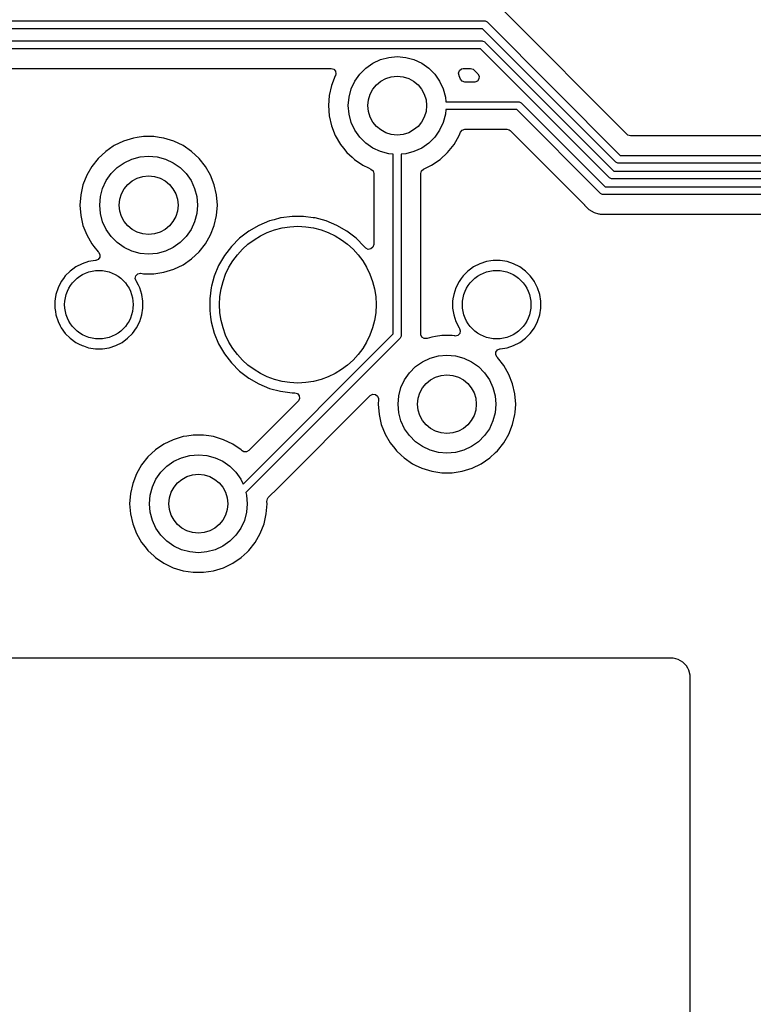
# Model space of a CAD drawing. Extents: x 98 to 223, y -135 to -41.
# Tile 5 of 22: x 138 to 157, y -106 to -81. Entities that reach past the tile are written whole.
import ezdxf

# ---------------------------------------------------------------- set-up
doc = ezdxf.new("R2010")
doc.units = 0
doc.layers.add('BLACK', color=7, linetype='CONTINUOUS')

msp = doc.modelspace()

# ---------------------------------------------------------------- linework, layer by layer
at = {"layer": 'BLACK', "linetype": 'CONTINUOUS'}
for p, q in [((153.506166, -84.076931), (150.34759, -80.918355)), ((125.88875, -81.18), (149.86, -81.18)), ((149.818578, -81.38), (125.930171, -81.38)), ((153.223039, -84.784461), (149.818578, -81.38)), ((149.86, -81.18), (149.879509, -81.181921)), ((149.879509, -81.181921), (149.915557, -81.196853)), ((149.915557, -81.196853), (149.930711, -81.209289)), ((149.930711, -81.209289), (153.335172, -84.61375)), ((134.9, -81.69375), (149.808064, -81.69375)), ((149.766642, -81.89375), (134.941422, -81.89375)), ((153.057353, -85.184461), (149.766642, -81.89375)), ((149.808064, -81.69375), (149.827573, -81.695671)), ((149.827573, -81.695671), (149.863621, -81.710603)), ((149.863621, -81.710603), (149.878775, -81.723039)), ((149.878775, -81.723039), (153.169486, -85.01375)), ((147.0125, -82.261218), (147.209975, -82.169134)), ((147.209975, -82.169134), (147.42044, -82.11274)), ((147.42044, -82.11274), (147.6375, -82.09375)), ((147.6375, -82.09375), (147.85456, -82.11274)), ((147.85456, -82.11274), (148.065025, -82.169134)), ((148.065025, -82.169134), (148.2625, -82.261218)), ((135.200097, -82.39425), (145.949617, -82.39425)), ((145.949617, -82.39425), (146.016656, -82.413935)), ((146.016656, -82.413935), (146.062411, -82.466739)), ((146.679944, -82.540265), (146.834015, -82.386194)), ((146.834015, -82.386194), (147.0125, -82.261218)), ((148.2625, -82.261218), (148.440985, -82.386194)), ((148.440985, -82.386194), (148.595056, -82.540265)), ((149.224375, -82.446324), (149.279296, -82.403133)), ((149.279296, -82.403133), (149.325383, -82.39425)), ((149.325383, -82.39425), (149.507967, -82.39425)), ((149.507967, -82.39425), (149.575006, -82.413935)), ((149.575006, -82.413935), (149.595648, -82.430569)), ((146.05593, -82.582109), (145.960082, -82.826328)), ((146.057004, -82.580251), (146.05593, -82.582109)), ((146.05746, -82.578933), (146.057004, -82.580251)), ((146.057947, -82.577922), (146.05746, -82.578933)), ((146.072355, -82.535897), (146.057829, -82.577865)), ((146.057829, -82.577865), (146.057947, -82.577922)), ((146.062411, -82.466739), (146.072355, -82.535897)), ((146.554968, -82.71875), (146.679944, -82.540265)), ((148.595056, -82.540265), (148.720032, -82.71875)), ((149.201523, -82.512351), (149.224375, -82.446324)), ((149.217391, -82.577759), (149.201523, -82.512351)), ((149.217053, -82.577922), (149.217391, -82.577759)), ((149.217814, -82.579504), (149.217053, -82.577922)), ((149.217995, -82.580249), (149.217814, -82.579504)), ((149.219068, -82.582107), (149.217995, -82.580249)), ((149.251441, -82.664592), (149.219068, -82.582107)), ((149.254059, -82.670761), (149.251441, -82.664592)), ((149.299814, -82.723565), (149.254059, -82.670761)), ((149.595648, -82.430569), (149.696648, -82.531569)), ((149.725149, -82.662584), (149.683277, -82.718517)), ((149.696648, -82.531569), (149.730133, -82.592892)), ((149.730133, -82.592892), (149.725149, -82.662584)), ((145.960076, -82.826347), (145.901697, -83.082124)), ((145.960082, -82.826328), (145.960076, -82.826347)), ((146.40649, -83.12669), (146.462884, -82.916225)), ((146.462884, -82.916225), (146.554968, -82.71875)), ((148.720032, -82.71875), (148.812116, -82.916225)), ((148.812116, -82.916225), (148.86851, -83.12669)), ((149.366853, -82.74325), (149.299814, -82.723565)), ((149.608967, -82.74325), (149.366853, -82.74325)), ((149.617813, -82.742934), (149.608967, -82.74325)), ((149.683277, -82.718517), (149.617813, -82.742934)), ((145.901696, -83.082129), (145.882092, -83.343745)), ((145.901697, -83.082124), (145.901696, -83.082129)), ((146.3875, -83.34375), (146.40649, -83.12669)), ((148.86851, -83.12669), (148.878751, -83.24375)), ((145.882092, -83.343745), (145.882092, -83.343754)), ((145.882092, -83.343754), (145.901696, -83.60537)), ((146.40649, -83.56081), (146.3875, -83.34375)), ((148.878751, -83.24375), (150.733125, -83.24375)), ((150.733125, -83.24375), (150.752634, -83.245671)), ((150.752634, -83.245671), (150.788682, -83.260603)), ((150.788682, -83.260603), (150.803836, -83.273039)), ((150.803836, -83.273039), (152.944546, -85.41375)), ((145.901696, -83.60537), (145.901697, -83.605375)), ((145.901697, -83.605375), (145.960076, -83.861152)), ((146.462884, -83.771275), (146.40649, -83.56081)), ((148.86851, -83.56081), (148.812116, -83.771275)), ((148.878751, -83.44375), (148.86851, -83.56081)), ((150.691703, -83.44375), (148.878751, -83.44375)), ((152.832414, -85.58446), (150.691703, -83.44375)), ((145.960076, -83.861152), (145.960078, -83.861161)), ((145.960078, -83.861161), (145.96008, -83.861166)), ((145.96008, -83.861166), (146.055932, -84.105393)), ((146.554968, -83.96875), (146.462884, -83.771275)), ((148.812116, -83.771275), (148.720032, -83.96875)), ((140.896876, -84.172356), (140.646173, -84.249688)), ((140.896882, -84.172355), (140.896876, -84.172356)), ((140.896885, -84.172354), (140.896882, -84.172355)), ((140.994747, -84.157603), (140.896885, -84.172354)), ((141.156312, -84.13325), (140.994747, -84.157603)), ((141.156318, -84.13325), (141.156312, -84.13325)), ((141.418682, -84.13325), (141.156318, -84.13325)), ((141.418687, -84.13325), (141.418682, -84.13325)), ((141.553323, -84.153544), (141.418687, -84.13325)), ((141.678115, -84.172354), (141.553323, -84.153544)), ((141.678119, -84.172355), (141.678115, -84.172354)), ((141.678123, -84.172356), (141.678119, -84.172355)), ((141.928827, -84.249688), (141.678123, -84.172356)), ((146.055932, -84.105393), (146.187114, -84.332607)), ((146.679944, -84.147235), (146.554968, -83.96875)), ((146.834015, -84.301306), (146.679944, -84.147235)), ((148.595056, -84.147235), (148.440985, -84.301306)), ((148.720032, -83.96875), (148.595056, -84.147235)), ((149.087886, -84.332607), (149.219068, -84.105393)), ((149.219068, -84.105393), (149.251426, -84.022944)), ((149.251426, -84.022944), (149.29424, -83.967734)), ((149.29424, -83.967734), (149.36011, -83.944433)), ((149.36011, -83.944433), (149.366853, -83.94425)), ((149.366853, -83.94425), (150.433028, -83.94425)), ((150.433028, -83.94425), (150.500067, -83.963935)), ((150.500067, -83.963935), (150.520709, -83.980569)), ((150.520709, -83.980569), (152.418264, -85.878124)), ((153.526808, -84.093565), (153.506166, -84.076931)), ((153.593847, -84.11325), (153.526808, -84.093565)), ((182.024653, -84.11325), (153.593847, -84.11325)), ((140.384339, -84.380878), (140.19302, -84.511317)), ((140.409796, -84.363522), (140.384339, -84.380878)), ((140.409802, -84.363518), (140.409796, -84.363521)), ((140.409796, -84.363521), (140.409796, -84.363522)), ((140.409803, -84.363517), (140.409802, -84.363518)), ((140.646173, -84.249688), (140.409803, -84.363517)), ((142.165196, -84.363517), (141.928825, -84.249688)), ((141.928825, -84.249688), (141.928827, -84.249688)), ((142.165197, -84.363518), (142.165196, -84.363517)), ((142.1652, -84.36352), (142.165197, -84.363518)), ((142.165204, -84.363522), (142.1652, -84.36352)), ((142.381979, -84.511317), (142.165204, -84.363522)), ((146.187114, -84.332607), (146.262532, -84.427178)), ((146.262532, -84.427178), (146.350698, -84.537735)), ((147.0125, -84.426282), (146.834015, -84.301306)), ((147.209975, -84.518366), (147.0125, -84.426282)), ((148.2625, -84.426282), (148.065025, -84.518366)), ((148.440985, -84.301306), (148.2625, -84.426282)), ((148.924305, -84.537731), (149.087886, -84.332607)), ((140.19302, -84.511317), (140.000698, -84.689764)), ((140.859975, -84.709134), (141.07044, -84.65274)), ((141.07044, -84.65274), (141.2875, -84.63375)), ((141.2875, -84.63375), (141.50456, -84.65274)), ((141.50456, -84.65274), (141.715025, -84.709134)), ((142.574301, -84.689764), (142.381979, -84.511317)), ((146.350698, -84.537735), (146.482654, -84.660171)), ((146.482654, -84.660171), (146.543021, -84.716183)), ((147.42044, -84.57476), (147.209975, -84.518366)), ((147.5375, -84.585001), (147.42044, -84.57476)), ((147.5375, -89.16573), (147.5375, -84.585001)), ((147.85456, -84.57476), (147.7375, -84.585001)), ((147.7375, -84.585001), (147.7375, -89.207152)), ((148.065025, -84.518366), (147.85456, -84.57476)), ((148.731979, -84.716183), (148.924305, -84.537731)), ((153.335172, -84.61375), (197.85125, -84.61375)), ((139.837114, -84.894893), (139.705932, -85.122106)), ((140.000698, -84.689764), (139.837114, -84.894893)), ((140.329944, -85.080265), (140.484015, -84.926194)), ((140.484015, -84.926194), (140.6625, -84.801218)), ((140.6625, -84.801218), (140.859975, -84.709134)), ((141.715025, -84.709134), (141.9125, -84.801218)), ((141.9125, -84.801218), (142.090985, -84.926194)), ((142.090985, -84.926194), (142.245056, -85.080265)), ((142.574304, -84.689768), (142.574301, -84.689764)), ((142.574305, -84.689769), (142.574304, -84.689768)), ((142.737886, -84.894893), (142.574305, -84.689769)), ((142.869068, -85.122107), (142.737886, -84.894893)), ((146.543021, -84.716183), (146.759796, -84.863978)), ((146.759796, -84.863978), (146.759801, -84.86398)), ((146.759801, -84.86398), (146.759802, -84.863981)), ((146.759802, -84.863981), (146.759803, -84.863982)), ((146.759803, -84.863982), (146.903801, -84.933327)), ((146.903801, -84.933327), (146.966801, -84.963666)), ((148.308198, -84.963666), (148.515204, -84.863978)), ((148.515204, -84.863978), (148.731979, -84.716183)), ((153.238193, -84.796897), (153.223039, -84.784461)), ((153.274241, -84.811829), (153.238193, -84.796897)), ((153.29375, -84.81375), (153.274241, -84.811829)), ((197.85125, -84.81375), (153.29375, -84.81375)), ((139.705932, -85.122106), (139.610082, -85.366328)), ((140.204968, -85.25875), (140.329944, -85.080265)), ((142.245056, -85.080265), (142.370032, -85.25875)), ((142.96492, -85.366334), (142.869068, -85.122107)), ((146.966801, -84.963666), (147.018661, -85.010488)), ((147.018661, -85.010488), (147.037, -85.075386)), ((147.037, -85.075386), (147.037, -86.889211)), ((148.238, -85.075386), (148.257685, -85.008347)), ((148.238, -89.170364), (148.238, -85.075386)), ((148.257685, -85.008347), (148.308198, -84.963666)), ((153.072507, -85.196897), (153.057353, -85.184461)), ((153.169486, -85.01375), (195.365625, -85.01375)), ((139.610076, -85.366347), (139.551697, -85.622124)), ((139.610082, -85.366328), (139.610076, -85.366347)), ((140.112884, -85.456225), (140.204968, -85.25875)), ((142.370032, -85.25875), (142.462116, -85.456225)), ((143.023302, -85.62212), (142.96492, -85.366334)), ((152.944546, -85.41375), (193.4275, -85.41375)), ((153.108555, -85.211829), (153.072507, -85.196897)), ((153.128064, -85.21375), (153.108555, -85.211829)), ((195.324203, -85.21375), (153.128064, -85.21375)), ((139.551696, -85.622129), (139.532092, -85.883745)), ((139.551697, -85.622124), (139.551696, -85.622129)), ((140.0375, -85.88375), (140.05649, -85.66669)), ((140.05649, -85.66669), (140.112884, -85.456225)), ((142.462116, -85.456225), (142.51851, -85.66669)), ((142.51851, -85.66669), (142.5375, -85.88375)), ((143.023302, -85.622124), (143.023302, -85.62212)), ((143.023303, -85.622129), (143.023302, -85.622124)), ((143.042908, -85.883745), (143.023303, -85.622129)), ((152.847567, -85.596897), (152.832414, -85.58446)), ((152.858125, -85.60127), (152.847567, -85.596897)), ((152.883616, -85.611829), (152.858125, -85.60127)), ((152.903125, -85.61375), (152.883616, -85.611829)), ((193.386078, -85.61375), (152.903125, -85.61375)), ((139.532092, -85.883745), (139.532092, -85.883754)), ((139.532092, -85.883754), (139.551696, -86.14537)), ((140.05649, -86.10081), (140.0375, -85.88375)), ((142.5375, -85.88375), (142.51851, -86.10081)), ((143.023303, -86.14537), (143.042908, -85.883754)), ((143.042908, -85.883754), (143.042908, -85.883745)), ((152.418264, -85.878124), (152.418274, -85.878135)), ((152.418274, -85.878135), (152.422604, -85.882465)), ((152.422604, -85.882465), (152.422605, -85.882466)), ((152.422605, -85.882466), (152.534409, -85.99427)), ((139.551696, -86.14537), (139.551697, -86.145375)), ((139.551697, -86.145375), (139.610076, -86.401152)), ((140.112884, -86.311275), (140.05649, -86.10081)), ((142.51851, -86.10081), (142.462116, -86.311275)), ((142.96492, -86.401166), (143.023302, -86.14538)), ((143.023302, -86.14538), (143.023303, -86.14537)), ((144.949986, -86.17325), (144.671585, -86.209903)), ((144.949994, -86.17325), (144.949986, -86.17325)), ((145.245006, -86.17325), (144.949994, -86.17325)), ((145.245013, -86.17325), (145.245006, -86.17325)), ((145.488613, -86.205321), (145.245013, -86.17325)), ((152.534409, -85.99427), (152.534411, -85.994271)), ((152.534411, -85.994271), (152.534415, -85.994274)), ((152.534415, -85.994274), (152.671334, -86.073323)), ((152.671334, -86.073323), (152.671341, -86.073327)), ((152.671341, -86.073327), (152.781459, -86.102833)), ((152.781459, -86.102833), (152.781458, -86.102833)), ((152.781458, -86.102833), (152.792875, -86.105891)), ((152.792875, -86.105891), (152.824067, -86.11425)), ((152.824067, -86.11425), (152.824068, -86.11425)), ((152.824068, -86.11425), (166.503899, -86.11425)), ((139.610076, -86.401152), (139.610078, -86.401161)), ((139.610078, -86.401161), (139.61008, -86.401166)), ((139.61008, -86.401166), (139.705932, -86.645393)), ((140.204968, -86.50875), (140.112884, -86.311275)), ((142.462116, -86.311275), (142.370032, -86.50875)), ((142.869068, -86.645393), (142.96492, -86.401166)), ((144.099989, -86.401008), (143.844506, -86.548511)), ((144.099999, -86.401004), (144.099989, -86.401008)), ((144.372538, -86.288114), (144.099999, -86.401004)), ((144.372548, -86.288111), (144.372538, -86.288114)), ((144.492773, -86.255897), (144.372548, -86.288111)), ((144.657507, -86.211757), (144.492773, -86.255897)), ((144.671585, -86.209903), (144.657507, -86.211757)), ((145.537493, -86.211757), (145.488613, -86.205321)), ((145.822452, -86.288111), (145.537493, -86.211757)), ((145.822454, -86.288112), (145.822452, -86.288111)), ((145.822461, -86.288114), (145.822454, -86.288112)), ((146.095, -86.401004), (145.822461, -86.288114)), ((146.09501, -86.401008), (146.095, -86.401004)), ((146.350493, -86.548511), (146.09501, -86.401008)), ((139.705932, -86.645393), (139.837114, -86.872607)), ((140.329944, -86.687235), (140.204968, -86.50875)), ((140.484015, -86.841306), (140.329944, -86.687235)), ((142.245056, -86.687235), (142.090985, -86.841306)), ((142.370032, -86.50875), (142.245056, -86.687235)), ((142.737886, -86.872607), (142.869068, -86.645393)), ((143.844506, -86.548511), (143.610459, -86.728102)), ((146.58454, -86.728102), (146.350493, -86.548511)), ((139.837114, -86.872607), (139.888233, -86.936708)), ((139.888233, -86.936708), (140.000697, -87.077734)), ((140.6625, -86.966282), (140.484015, -86.841306)), ((142.090985, -86.841306), (141.9125, -86.966282)), ((142.574305, -87.077731), (142.737886, -86.872607)), ((143.401852, -86.936709), (143.222261, -87.170756)), ((143.401858, -86.936702), (143.401852, -86.936709)), ((143.610452, -86.728108), (143.401858, -86.936702)), ((143.610459, -86.728102), (143.610452, -86.728108)), ((146.584547, -86.728108), (146.58454, -86.728102)), ((146.793144, -86.936705), (146.584547, -86.728108)), ((146.814625, -86.964699), (146.793144, -86.936705)), ((147.037, -86.889211), (147.017315, -86.95625)), ((140.000697, -87.077734), (140.006877, -87.083467)), ((140.006877, -87.083467), (140.042633, -87.143494)), ((140.042633, -87.143494), (140.04026, -87.213324)), ((140.859975, -87.058366), (140.6625, -86.966282)), ((141.07044, -87.11476), (140.859975, -87.058366)), ((141.2875, -87.13375), (141.07044, -87.11476)), ((141.50456, -87.11476), (141.2875, -87.13375)), ((141.715025, -87.058366), (141.50456, -87.11476)), ((141.9125, -86.966282), (141.715025, -87.058366)), ((142.381979, -87.256183), (142.574305, -87.077731)), ((143.222261, -87.170756), (143.074758, -87.426239)), ((146.831797, -86.982924), (146.814625, -86.964699)), ((146.895353, -87.011949), (146.831797, -86.982924)), ((146.964511, -87.002005), (146.895353, -87.011949)), ((147.017315, -86.95625), (146.964511, -87.002005)), ((139.585457, -87.380707), (139.427609, -87.461136)), ((139.58546, -87.380706), (139.585457, -87.380707)), ((139.753943, -87.325964), (139.58546, -87.380706)), ((139.928928, -87.298248), (139.753943, -87.325964)), ((139.932288, -87.297984), (139.928928, -87.298248)), ((139.936006, -87.297634), (139.932288, -87.297984)), ((140.000511, -87.270785), (139.936006, -87.297634)), ((140.04026, -87.213324), (140.000511, -87.270785)), ((141.928823, -87.517813), (142.165204, -87.403978)), ((142.165204, -87.403978), (142.381979, -87.256183)), ((143.074754, -87.426249), (142.961864, -87.698788)), ((143.074758, -87.426239), (143.074754, -87.426249)), ((149.745457, -87.380707), (149.587609, -87.461136)), ((149.74546, -87.380706), (149.745457, -87.380707)), ((149.913943, -87.325964), (149.74546, -87.380706)), ((150.031618, -87.307326), (149.913943, -87.325964)), ((150.088921, -87.29825), (150.031618, -87.307326)), ((150.266079, -87.29825), (150.088921, -87.29825)), ((150.329196, -87.308247), (150.266079, -87.29825)), ((150.441056, -87.325964), (150.329196, -87.308247)), ((150.609539, -87.380706), (150.441056, -87.325964)), ((150.609542, -87.380707), (150.609539, -87.380706)), ((150.76739, -87.461136), (150.609542, -87.380707)), ((139.159017, -87.690536), (139.114296, -87.752088)), ((139.159019, -87.690534), (139.159017, -87.690536)), ((139.284283, -87.565269), (139.159019, -87.690533)), ((139.159019, -87.690533), (139.159019, -87.690534)), ((139.284284, -87.565269), (139.284283, -87.565269)), ((139.284286, -87.565267), (139.284284, -87.565269)), ((139.349604, -87.517811), (139.284286, -87.565267)), ((139.427609, -87.461136), (139.349604, -87.517811)), ((140.946222, -87.753722), (140.962048, -87.685668)), ((140.962048, -87.685668), (141.012154, -87.636973)), ((141.012154, -87.636973), (141.080632, -87.623098)), ((141.080632, -87.623098), (141.088492, -87.624026)), ((141.088492, -87.624026), (141.156318, -87.63425)), ((141.156318, -87.63425), (141.418682, -87.63425)), ((141.418682, -87.63425), (141.678115, -87.595146)), ((141.678115, -87.595146), (141.928823, -87.517813)), ((142.961861, -87.698798), (142.894084, -87.951749)), ((142.961864, -87.698788), (142.961861, -87.698798)), ((149.319017, -87.690536), (149.274296, -87.752088)), ((149.319019, -87.690534), (149.319017, -87.690536)), ((149.444283, -87.565269), (149.319019, -87.690533)), ((149.319019, -87.690533), (149.319019, -87.690534)), ((149.444284, -87.565269), (149.444283, -87.565269)), ((149.444286, -87.565267), (149.444284, -87.565269)), ((149.509604, -87.517811), (149.444286, -87.565267)), ((149.587609, -87.461136), (149.509604, -87.517811)), ((150.910714, -87.565267), (150.76739, -87.461136)), ((151.035983, -87.690536), (150.910714, -87.565267)), ((151.140114, -87.83386), (151.035983, -87.690536)), ((139.054886, -87.833859), (138.974457, -87.991707)), ((139.114296, -87.752088), (139.054886, -87.833859)), ((140.969702, -87.819528), (140.946222, -87.753722)), ((140.979029, -87.832367), (140.969702, -87.819528)), ((140.980114, -87.83386), (140.979029, -87.832367)), ((141.025845, -87.923611), (140.980114, -87.83386)), ((141.060542, -87.991707), (141.025845, -87.923611)), ((142.894084, -87.951749), (142.885508, -87.983754)), ((149.214886, -87.833859), (149.134457, -87.991707)), ((149.274296, -87.752088), (149.214886, -87.833859)), ((151.145601, -87.844629), (151.140114, -87.83386)), ((151.220542, -87.991707), (151.145601, -87.844629)), ((138.919714, -88.160193), (138.901333, -88.276244)), ((138.974456, -87.99171), (138.919714, -88.160193)), ((138.974457, -87.991707), (138.974456, -87.99171)), ((141.060542, -87.991708), (141.060542, -87.991707)), ((141.115286, -88.160195), (141.060542, -87.991708)), ((141.143, -88.335171), (141.115286, -88.160195)), ((142.885506, -87.983765), (142.847, -88.276236)), ((142.885508, -87.983754), (142.885506, -87.983765)), ((149.079714, -88.160193), (149.061333, -88.276244)), ((149.134456, -87.99171), (149.079714, -88.160193)), ((149.134457, -87.991707), (149.134456, -87.99171)), ((151.220542, -87.991708), (151.220542, -87.991707)), ((151.275286, -88.160195), (151.220542, -87.991708)), ((151.303, -88.335171), (151.275286, -88.160195)), ((138.901333, -88.276244), (138.892, -88.335171)), ((138.892, -88.335171), (138.892, -88.512329)), ((141.143, -88.512329), (141.143, -88.335171)), ((142.847, -88.276236), (142.847, -88.571263)), ((149.061333, -88.276244), (149.052, -88.335171)), ((149.052, -88.335171), (149.052, -88.512329)), ((151.303, -88.512329), (151.303, -88.335171)), ((138.892, -88.512329), (138.905579, -88.598062)), ((138.905579, -88.598062), (138.919714, -88.687306)), ((138.919714, -88.687306), (138.974456, -88.855789)), ((141.060542, -88.855792), (141.115286, -88.687305)), ((141.115286, -88.687305), (141.143, -88.512329)), ((142.847, -88.571263), (142.86938, -88.741249)), ((149.052, -88.512329), (149.065579, -88.598062)), ((149.065579, -88.598062), (149.079714, -88.687306)), ((149.079714, -88.687306), (149.134456, -88.855789)), ((151.220542, -88.855792), (151.275286, -88.687305)), ((151.275286, -88.687305), (151.303, -88.512329)), ((138.974456, -88.855789), (138.974457, -88.855792)), ((138.974457, -88.855792), (139.031258, -88.967268)), ((140.980114, -89.01364), (141.060542, -88.855792)), ((142.86938, -88.741249), (142.885507, -88.863743)), ((142.885507, -88.863743), (142.961861, -89.148701)), ((149.134456, -88.855789), (149.134457, -88.855792)), ((149.134457, -88.855792), (149.214887, -89.013642)), ((151.140114, -89.01364), (151.220542, -88.855792)), ((139.031258, -88.967268), (139.054886, -89.01364)), ((139.054886, -89.01364), (139.159017, -89.156964)), ((139.159017, -89.156964), (139.284286, -89.282233)), ((140.750714, -89.282233), (140.875983, -89.156964)), ((140.875983, -89.156964), (140.980114, -89.01364)), ((142.961861, -89.148701), (142.961864, -89.148711)), ((142.961864, -89.148711), (143.074754, -89.42125)), ((143.698689, -93.00454), (147.5375, -89.16573)), ((147.7375, -89.207152), (147.735579, -89.226661)), ((148.239513, -89.189678), (148.238, -89.170364)), ((148.2694, -89.252834), (148.239513, -89.189678)), ((149.232951, -89.161832), (149.182844, -89.210526)), ((149.214887, -89.013642), (149.225298, -89.027972)), ((149.225298, -89.027972), (149.248777, -89.093779)), ((149.248777, -89.093779), (149.232951, -89.161832)), ((150.910714, -89.282233), (151.035983, -89.156964)), ((151.035983, -89.156964), (151.140114, -89.01364)), ((139.284286, -89.282233), (139.42761, -89.386364)), ((139.42761, -89.386364), (139.496077, -89.42125)), ((139.496077, -89.42125), (139.585457, -89.466792)), ((140.449542, -89.466792), (140.60739, -89.386364)), ((140.60739, -89.386364), (140.750714, -89.282233)), ((143.074754, -89.42125), (143.074758, -89.42126)), ((143.074758, -89.42126), (143.222261, -89.676743)), ((147.708211, -89.277863), (143.769675, -93.216398)), ((147.720647, -89.262709), (147.708211, -89.277863)), ((147.722324, -89.258661), (147.720647, -89.262709)), ((147.735579, -89.226661), (147.722324, -89.258661)), ((148.328686, -89.289805), (148.2694, -89.252834)), ((148.398549, -89.288855), (148.328686, -89.289805)), ((148.516872, -89.252357), (148.398549, -89.288855)), ((148.516882, -89.252355), (148.516872, -89.252357)), ((148.516885, -89.252354), (148.516882, -89.252355)), ((148.614747, -89.237603), (148.516885, -89.252354)), ((148.776312, -89.21325), (148.614747, -89.237603)), ((148.776318, -89.21325), (148.776312, -89.21325)), ((149.038682, -89.21325), (148.776318, -89.21325)), ((149.038689, -89.21325), (149.038682, -89.21325)), ((149.106498, -89.223471), (149.038689, -89.21325)), ((149.114366, -89.224401), (149.106498, -89.223471)), ((149.182844, -89.210526), (149.114366, -89.224401)), ((150.609542, -89.466792), (150.76739, -89.386364)), ((150.76739, -89.386364), (150.910714, -89.282233)), ((139.585457, -89.466792), (139.58546, -89.466793)), ((139.58546, -89.466793), (139.622052, -89.478682)), ((139.622052, -89.478682), (139.753945, -89.521536)), ((139.753945, -89.521536), (139.928921, -89.54925)), ((139.928921, -89.54925), (139.928922, -89.54925)), ((139.928922, -89.54925), (140.106078, -89.54925)), ((140.106078, -89.54925), (140.106079, -89.54925)), ((140.106079, -89.54925), (140.281055, -89.521536)), ((140.281055, -89.521536), (140.449542, -89.466792)), ((143.222261, -89.676743), (143.401852, -89.91079)), ((150.152366, -89.704004), (150.154739, -89.634175)), ((150.188122, -89.764031), (150.152366, -89.704004)), ((150.154739, -89.634175), (150.194488, -89.576714)), ((150.194488, -89.576714), (150.258993, -89.549865)), ((150.258993, -89.549865), (150.262727, -89.549514)), ((150.262727, -89.549514), (150.266076, -89.54925)), ((150.266076, -89.54925), (150.266079, -89.54925)), ((150.266079, -89.54925), (150.441055, -89.521536)), ((150.441055, -89.521536), (150.609542, -89.466792)), ((143.401852, -89.91079), (143.401858, -89.910797)), ((143.401858, -89.910797), (143.610452, -90.119391)), ((148.104015, -90.006194), (148.2825, -89.881218)), ((148.2825, -89.881218), (148.479975, -89.789134)), ((148.479975, -89.789134), (148.69044, -89.73274)), ((148.69044, -89.73274), (148.9075, -89.71375)), ((148.9075, -89.71375), (149.12456, -89.73274)), ((149.12456, -89.73274), (149.335025, -89.789134)), ((149.335025, -89.789134), (149.5325, -89.881218)), ((149.5325, -89.881218), (149.710985, -90.006194)), ((150.194298, -89.769761), (150.188122, -89.764031)), ((150.194299, -89.769762), (150.194298, -89.769761)), ((150.194303, -89.769767), (150.194299, -89.769762)), ((150.194305, -89.769769), (150.194303, -89.769767)), ((150.357886, -89.974893), (150.194305, -89.769769)), ((143.610452, -90.119391), (143.610459, -90.119397)), ((143.610459, -90.119397), (143.844506, -90.298988)), ((147.824968, -90.33875), (147.949944, -90.160265)), ((147.949944, -90.160265), (148.104015, -90.006194)), ((149.710985, -90.006194), (149.865056, -90.160265)), ((149.865056, -90.160265), (149.990032, -90.33875)), ((150.489068, -90.202107), (150.357886, -89.974893)), ((150.58492, -90.446334), (150.489068, -90.202107)), ((143.844506, -90.298988), (144.099989, -90.446491)), ((144.099989, -90.446491), (144.09999, -90.446491)), ((144.09999, -90.446491), (144.099993, -90.446493)), ((144.099993, -90.446493), (144.372548, -90.559389)), ((147.732884, -90.536225), (147.824968, -90.33875)), ((149.990032, -90.33875), (150.082116, -90.536225)), ((150.643302, -90.70212), (150.58492, -90.446334)), ((144.372548, -90.559389), (144.657507, -90.635743)), ((144.657507, -90.635743), (144.949994, -90.67425)), ((144.949994, -90.67425), (144.950001, -90.67425)), ((144.950001, -90.67425), (145.021804, -90.67425)), ((145.021804, -90.67425), (145.088843, -90.693935)), ((145.088843, -90.693935), (145.134598, -90.746739)), ((146.949968, -90.743917), (147.011289, -90.710434)), ((147.011289, -90.710434), (147.080981, -90.715418)), ((147.080981, -90.715418), (147.136914, -90.75729)), ((147.67649, -90.74669), (147.732884, -90.536225)), ((150.082116, -90.536225), (150.13851, -90.74669)), ((150.643302, -90.702124), (150.643302, -90.70212)), ((150.643303, -90.702129), (150.643302, -90.702124)), ((150.662908, -90.963745), (150.643303, -90.702129)), ((145.109485, -90.885931), (143.846469, -92.148946)), ((144.596214, -93.097671), (146.949968, -90.743917)), ((145.115517, -90.879453), (145.109485, -90.885931)), ((145.144542, -90.815897), (145.115517, -90.879453)), ((145.134598, -90.746739), (145.144542, -90.815897)), ((147.136914, -90.75729), (147.161331, -90.822754)), ((147.1613, -90.840866), (147.152092, -90.963745)), ((147.152092, -90.963745), (147.152092, -90.963754)), ((147.152092, -90.963754), (147.171696, -91.22537)), ((147.161331, -90.822754), (147.1613, -90.840866)), ((147.6575, -90.96375), (147.67649, -90.74669)), ((147.67649, -91.18081), (147.6575, -90.96375)), ((150.13851, -90.74669), (150.1575, -90.96375)), ((150.1575, -90.96375), (150.13851, -91.18081)), ((150.647037, -91.17554), (150.662908, -90.963754)), ((150.662908, -90.963754), (150.662908, -90.963745)), ((147.732884, -91.391275), (147.67649, -91.18081)), ((150.13851, -91.18081), (150.082116, -91.391275)), ((150.643302, -91.22538), (150.647037, -91.17554)), ((147.171696, -91.22537), (147.171697, -91.225375)), ((147.171697, -91.225375), (147.230076, -91.481152)), ((147.824968, -91.58875), (147.732884, -91.391275)), ((150.082116, -91.391275), (149.990032, -91.58875)), ((150.58492, -91.481166), (150.643302, -91.22538)), ((147.230076, -91.481152), (147.230078, -91.481161)), ((147.230078, -91.481161), (147.23008, -91.481166)), ((147.23008, -91.481166), (147.325932, -91.725393)), ((147.949944, -91.767235), (147.824968, -91.58875)), ((149.990032, -91.58875), (149.865056, -91.767235)), ((150.489068, -91.725393), (150.58492, -91.481166)), ((141.916173, -91.869688), (141.679803, -91.983517)), ((142.166876, -91.792356), (141.916173, -91.869688)), ((142.166882, -91.792355), (142.166876, -91.792356)), ((142.166885, -91.792354), (142.166882, -91.792355)), ((142.264747, -91.777603), (142.166885, -91.792354)), ((142.426312, -91.75325), (142.264747, -91.777603)), ((142.426318, -91.75325), (142.426312, -91.75325)), ((142.688682, -91.75325), (142.426318, -91.75325)), ((142.688687, -91.75325), (142.688682, -91.75325)), ((142.823323, -91.773544), (142.688687, -91.75325)), ((142.948115, -91.792354), (142.823323, -91.773544)), ((142.948119, -91.792355), (142.948115, -91.792354)), ((142.948123, -91.792356), (142.948119, -91.792355)), ((143.198827, -91.869688), (142.948123, -91.792356)), ((143.435196, -91.983517), (143.198825, -91.869688)), ((143.198825, -91.869688), (143.198827, -91.869688)), ((147.325932, -91.725393), (147.457114, -91.952607)), ((147.457114, -91.952607), (147.572543, -92.09735)), ((148.104015, -91.921306), (147.949944, -91.767235)), ((148.2825, -92.046282), (148.104015, -91.921306)), ((149.710985, -91.921306), (149.5325, -92.046282)), ((149.865056, -91.767235), (149.710985, -91.921306)), ((150.194305, -92.157731), (150.357886, -91.952607)), ((150.357886, -91.952607), (150.489068, -91.725393)), ((141.46302, -92.131317), (141.270698, -92.309764)), ((141.679802, -91.983518), (141.46302, -92.131317)), ((141.679803, -91.983517), (141.679802, -91.983518)), ((143.435197, -91.983518), (143.435196, -91.983517)), ((143.4352, -91.98352), (143.435197, -91.983518)), ((143.435204, -91.983522), (143.4352, -91.98352)), ((143.651979, -92.131317), (143.435204, -91.983522)), ((143.651983, -92.13132), (143.651979, -92.131317)), ((143.674446, -92.152163), (143.651983, -92.13132)), ((143.715454, -92.177447), (143.674446, -92.152163)), ((143.785146, -92.182431), (143.715454, -92.177447)), ((143.846469, -92.148946), (143.785146, -92.182431)), ((147.572543, -92.09735), (147.620698, -92.157735)), ((147.620698, -92.157735), (147.737226, -92.265856)), ((148.479975, -92.138366), (148.2825, -92.046282)), ((148.69044, -92.19476), (148.479975, -92.138366)), ((148.9075, -92.21375), (148.69044, -92.19476)), ((149.12456, -92.19476), (148.9075, -92.21375)), ((149.335025, -92.138366), (149.12456, -92.19476)), ((149.5325, -92.046282), (149.335025, -92.138366)), ((150.001979, -92.336183), (150.151233, -92.197695)), ((150.151233, -92.197695), (150.194301, -92.157735)), ((150.194301, -92.157733), (150.194305, -92.157731)), ((150.194301, -92.157735), (150.194301, -92.157733)), ((141.270698, -92.309764), (141.107114, -92.514893)), ((141.754015, -92.546194), (141.9325, -92.421218)), ((141.9325, -92.421218), (142.129975, -92.329134)), ((142.129975, -92.329134), (142.34044, -92.27274)), ((142.34044, -92.27274), (142.5575, -92.25375)), ((142.5575, -92.25375), (142.77456, -92.27274)), ((142.77456, -92.27274), (142.985025, -92.329134)), ((142.985025, -92.329134), (143.1825, -92.421218)), ((143.1825, -92.421218), (143.360985, -92.546194)), ((147.737226, -92.265856), (147.813021, -92.336183)), ((147.813021, -92.336183), (148.029796, -92.483978)), ((149.785204, -92.483978), (150.001979, -92.336183)), ((141.107114, -92.514893), (140.975932, -92.742106)), ((141.474968, -92.87875), (141.599944, -92.700265)), ((141.599944, -92.700265), (141.754015, -92.546194)), ((143.360985, -92.546194), (143.515056, -92.700265)), ((143.515056, -92.700265), (143.640032, -92.87875)), ((148.029796, -92.483978), (148.029801, -92.48398)), ((148.029801, -92.48398), (148.029802, -92.483981)), ((148.029802, -92.483981), (148.029803, -92.483982)), ((148.029803, -92.483982), (148.096751, -92.516222)), ((148.096751, -92.516222), (148.266173, -92.597811)), ((148.266173, -92.597811), (148.266174, -92.597811)), ((148.266174, -92.597811), (148.266177, -92.597813)), ((148.266177, -92.597813), (148.516885, -92.675146)), ((148.516885, -92.675146), (148.776318, -92.71425)), ((148.776318, -92.71425), (149.038682, -92.71425)), ((149.038682, -92.71425), (149.298115, -92.675146)), ((149.298115, -92.675146), (149.548823, -92.597813)), ((149.548823, -92.597813), (149.785204, -92.483978)), ((140.975932, -92.742106), (140.880082, -92.986328)), ((141.382884, -93.076225), (141.474968, -92.87875)), ((143.640032, -92.87875), (143.698689, -93.00454)), ((140.880076, -92.986347), (140.821697, -93.242124)), ((140.880082, -92.986328), (140.880076, -92.986347)), ((141.32649, -93.28669), (141.382884, -93.076225)), ((143.769675, -93.216398), (143.78851, -93.28669)), ((144.344568, -93.349317), (144.596214, -93.097671)), ((140.821696, -93.242129), (140.802092, -93.503745)), ((140.821697, -93.242124), (140.821696, -93.242129)), ((141.3075, -93.50375), (141.32649, -93.28669)), ((143.78851, -93.28669), (143.8075, -93.50375)), ((144.308599, -93.44626), (144.323217, -93.37794)), ((144.308865, -93.449806), (144.308599, -93.44626)), ((144.312908, -93.503749), (144.308865, -93.449806)), ((144.323217, -93.37794), (144.344568, -93.349317)), ((140.802092, -93.503745), (140.802092, -93.503754)), ((140.802092, -93.503754), (140.821696, -93.76537)), ((141.32649, -93.72081), (141.3075, -93.50375)), ((141.382884, -93.931275), (141.32649, -93.72081)), ((143.78851, -93.72081), (143.732116, -93.931275)), ((143.8075, -93.50375), (143.78851, -93.72081)), ((144.293303, -93.76537), (144.312908, -93.503754)), ((144.312908, -93.503754), (144.312908, -93.503749)), ((140.821696, -93.76537), (140.821697, -93.765375)), ((140.821697, -93.765375), (140.880076, -94.021152)), ((141.474968, -94.12875), (141.382884, -93.931275)), ((143.732116, -93.931275), (143.640032, -94.12875)), ((144.23492, -94.021166), (144.293302, -93.76538)), ((144.293302, -93.76538), (144.293303, -93.76537)), ((140.880076, -94.021152), (140.880078, -94.021161)), ((140.880078, -94.021161), (140.88008, -94.021166)), ((140.88008, -94.021166), (140.975932, -94.265393)), ((141.599944, -94.307235), (141.474968, -94.12875)), ((143.640032, -94.12875), (143.515056, -94.307235)), ((144.139068, -94.265393), (144.23492, -94.021166)), ((140.975932, -94.265393), (141.107114, -94.492607)), ((141.754015, -94.461306), (141.599944, -94.307235)), ((141.9325, -94.586282), (141.754015, -94.461306)), ((143.360985, -94.461306), (143.1825, -94.586282)), ((143.515056, -94.307235), (143.360985, -94.461306)), ((144.007886, -94.492607), (144.139068, -94.265393)), ((141.107114, -94.492607), (141.196654, -94.604886)), ((141.196654, -94.604886), (141.270698, -94.697735)), ((141.270698, -94.697735), (141.42676, -94.842538)), ((142.129975, -94.678366), (141.9325, -94.586282)), ((142.34044, -94.73476), (142.129975, -94.678366)), ((142.5575, -94.75375), (142.34044, -94.73476)), ((142.77456, -94.73476), (142.5575, -94.75375)), ((142.985025, -94.678366), (142.77456, -94.73476)), ((143.1825, -94.586282), (142.985025, -94.678366)), ((143.651979, -94.876183), (143.801559, -94.737393)), ((143.801559, -94.737393), (143.844301, -94.697735)), ((143.844301, -94.697733), (143.844305, -94.697731)), ((143.844301, -94.697735), (143.844301, -94.697733)), ((143.844305, -94.697731), (144.007886, -94.492607)), ((141.42676, -94.842538), (141.463021, -94.876183)), ((141.463021, -94.876183), (141.679796, -95.023978)), ((143.435204, -95.023978), (143.651979, -94.876183)), ((141.679796, -95.023978), (141.679801, -95.02398)), ((141.679801, -95.02398), (141.679802, -95.023981)), ((141.679802, -95.023981), (141.679803, -95.023982)), ((141.679803, -95.023982), (141.757686, -95.061488)), ((141.757686, -95.061488), (141.916173, -95.137811)), ((141.916173, -95.137811), (141.916174, -95.137811)), ((141.916174, -95.137811), (141.916177, -95.137813)), ((141.916177, -95.137813), (142.166885, -95.215146)), ((142.166885, -95.215146), (142.426318, -95.25425)), ((142.688682, -95.25425), (142.948115, -95.215146)), ((142.948115, -95.215146), (143.198823, -95.137813)), ((143.198823, -95.137813), (143.435204, -95.023978)), ((142.426318, -95.25425), (142.688682, -95.25425)), ((154.688392, -97.44825), (135.638392, -97.44825)), ((154.752039, -97.465304), (154.688392, -97.44825)), ((154.815687, -97.482358), (154.752039, -97.465304)), ((154.87275, -97.515304), (154.815687, -97.482358)), ((154.929814, -97.54825), (154.87275, -97.515304)), ((155.023, -97.641436), (154.929814, -97.54825)), ((155.058624, -97.703139), (155.023, -97.641436)), ((155.085006, -97.748834), (155.058624, -97.703139)), ((155.088892, -97.755564), (155.085006, -97.748834)), ((155.123, -97.882858), (155.088892, -97.755564)), ((155.123, -97.88286), (155.123, -97.882858)), ((155.123, -102.579963), (155.123, -97.88286)), ((155.123, -114.567318), (155.123, -102.579963))]:
    msp.add_line(p, q, dxfattribs=at)
at = {"layer": 'BLACK'}
for centre, radius in [((147.6375, -83.34375), 0.75), ((141.2875, -85.88375), 0.75), ((145.0975, -88.42375), 2), ((140.0175, -88.42375), 0.875), ((150.1775, -88.42375), 0.875), ((148.9075, -90.96375), 0.75), ((142.5575, -93.50375), 0.75)]:
    msp.add_circle(centre, radius, dxfattribs=at)

doc.saveas('drawing.dxf')
